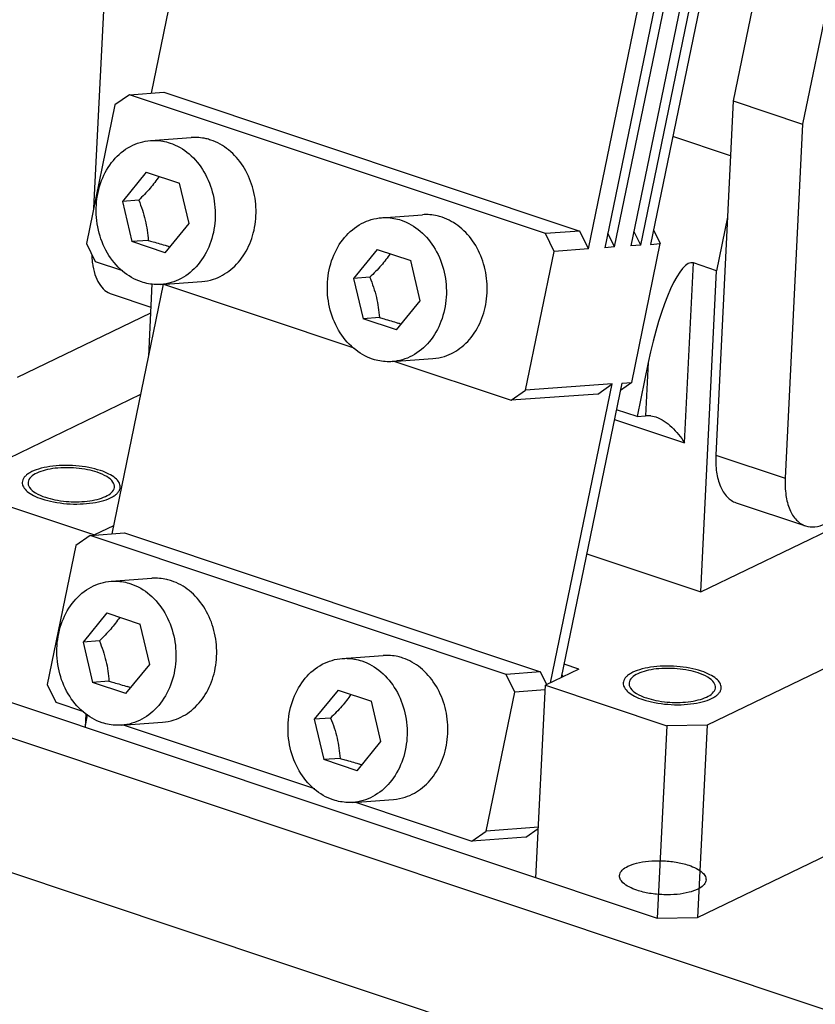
# Model space of a CAD drawing. Header units: millimetres. Extents: x -24622 to 2009, y -1603 to 2074.
# Tile 113 of 256: x -1459 to -1432, y 1072 to 1106. Entities that reach past the tile are written whole.
import ezdxf

# ---------------------------------------------------------------- set-up
doc = ezdxf.new("R2010")
doc.units = ezdxf.units.MM

msp = doc.modelspace()

# ---------------------------------------------------------------- linework, layer by layer
at = {"color": 7, "linetype": 'Continuous'}
for p, q in [((-1430.4, 1122.456), (-1434.36, 1103.223)), ((-1427.999, 1121.653), (-1431.958, 1102.421)), ((-1451.309, 1119.091), (-1454.52, 1103.493)), ((-1439.374, 1098.097), (-1435.906, 1114.944)), ((-1435.341, 1114.985), (-1438.809, 1098.138)), ((-1438.47, 1098.163), (-1435.001, 1115.01)), ((-1434.436, 1115.051), (-1437.904, 1098.204)), ((-1437.565, 1098.228), (-1434.096, 1115.076)), ((-1433.757, 1115.1), (-1437.225, 1098.253)), ((-1455.975, 1110.443), (-1456.512, 1099.502)), ((-1455.273, 1103.439), (-1455.773, 1103.091)), ((-1455.273, 1103.439), (-1454.086, 1103.525)), ((-1440.863, 1098.625), (-1455.273, 1103.439)), ((-1454.086, 1103.525), (-1439.676, 1098.712)), ((-1455.773, 1103.091), (-1456.764, 1098.277)), ((-1434.36, 1103.223), (-1434.962, 1090.951)), ((-1434.36, 1103.223), (-1431.958, 1102.421)), ((-1431.958, 1102.421), (-1432.56, 1090.149)), ((-1454.544, 1101.851), (-1453.13, 1101.954)), ((-1434.453, 1101.323), (-1436.456, 1101.992)), ((-1454.692, 1100.754), (-1455.518, 1099.743)), ((-1454.692, 1100.754), (-1453.537, 1100.368)), ((-1453.207, 1098.971), (-1453.537, 1100.368)), ((-1454.952, 1099.785), (-1455.518, 1099.743)), ((-1455.518, 1099.743), (-1455.188, 1098.347)), ((-1446.538, 1099.177), (-1445.124, 1099.28)), ((-1434.557, 1099.2), (-1434.94, 1097.341)), ((-1454.032, 1097.961), (-1453.207, 1098.971)), ((-1439.676, 1098.712), (-1440.863, 1098.625)), ((-1440.562, 1098.01), (-1440.863, 1098.625)), ((-1439.374, 1098.097), (-1439.676, 1098.712)), ((-1438.47, 1098.163), (-1438.705, 1098.643)), ((-1437.565, 1098.228), (-1437.8, 1098.709)), ((-1437.121, 1098.758), (-1436.886, 1098.278)), ((-1456.764, 1098.277), (-1456.463, 1097.662)), ((-1454.622, 1098.388), (-1455.188, 1098.347)), ((-1454.032, 1097.961), (-1455.188, 1098.347)), ((-1437.565, 1098.228), (-1437.904, 1098.204)), ((-1437.877, 1093.464), (-1436.886, 1098.278)), ((-1437.225, 1098.253), (-1436.886, 1098.278)), ((-1446.687, 1098.08), (-1447.512, 1097.069)), ((-1446.687, 1098.08), (-1445.531, 1097.694)), ((-1441.553, 1093.197), (-1440.562, 1098.01)), ((-1439.374, 1098.097), (-1440.562, 1098.01)), ((-1438.47, 1098.163), (-1438.809, 1098.138)), ((-1456.463, 1097.662), (-1455.507, 1097.343)), ((-1445.201, 1096.298), (-1445.531, 1097.694)), ((-1436.046, 1091.377), (-1435.741, 1097.608)), ((-1434.94, 1097.341), (-1435.741, 1097.608)), ((-1435.486, 1086.21), (-1434.94, 1097.341)), ((-1454.1, 1096.873), (-1455.882, 1088.222)), ((-1454.491, 1096.888), (-1454.613, 1094.382)), ((-1454.181, 1096.864), (-1452.767, 1096.967)), ((-1454.092, 1096.87), (-1447.501, 1094.669)), ((-1446.947, 1097.111), (-1447.512, 1097.069)), ((-1447.512, 1097.069), (-1447.182, 1095.673)), ((-1455.875, 1096.522), (-1454.531, 1096.072)), ((-1446.027, 1095.287), (-1445.201, 1096.298)), ((-1454.54, 1095.872), (-1459.162, 1093.637)), ((-1446.617, 1095.714), (-1447.182, 1095.673)), ((-1446.027, 1095.287), (-1447.182, 1095.673)), ((-1446.175, 1094.19), (-1444.761, 1094.293)), ((-1446.086, 1094.197), (-1442.052, 1092.849)), ((-1437.307, 1094.156), (-1437.692, 1092.286)), ((-1437.307, 1094.156), (-1437.398, 1092.307)), ((-1438.556, 1093.415), (-1441.553, 1093.197)), ((-1440.687, 1083.061), (-1438.556, 1093.415)), ((-1438.216, 1093.44), (-1440.316, 1083.241)), ((-1439.055, 1093.067), (-1438.556, 1093.415)), ((-1437.877, 1093.464), (-1438.267, 1093.193)), ((-1438.216, 1093.44), (-1437.877, 1093.464)), ((-1442.052, 1092.849), (-1441.553, 1093.197)), ((-1439.055, 1093.067), (-1442.052, 1092.849)), ((-1454.888, 1093.048), (-1460.885, 1090.148)), ((-1437.692, 1092.286), (-1438.405, 1092.524)), ((-1438.474, 1092.188), (-1436.046, 1091.377)), ((-1437.692, 1092.286), (-1437.398, 1092.307)), ((-1437.219, 1092.309), (-1437.037, 1092.274)), ((-1434.962, 1090.951), (-1432.56, 1090.149)), ((-1460.682, 1089.592), (-1456.479, 1088.188)), ((-1434.26, 1089.302), (-1431.858, 1088.5)), ((-1435.486, 1086.21), (-1429.876, 1088.922)), ((-1455.823, 1088.505), (-1456.479, 1088.188)), ((-1456.635, 1088.167), (-1457.134, 1087.819)), ((-1456.635, 1088.167), (-1455.447, 1088.253)), ((-1442.225, 1083.354), (-1456.635, 1088.167)), ((-1455.447, 1088.253), (-1441.037, 1083.44)), ((-1457.134, 1087.819), (-1458.125, 1083.006)), ((-1439.433, 1087.529), (-1435.486, 1086.21)), ((-1455.905, 1086.579), (-1454.491, 1086.682)), ((-1472.51, 1085.548), (-1428.479, 1070.841)), ((-1456.054, 1085.482), (-1456.879, 1084.472)), ((-1456.054, 1085.482), (-1454.898, 1085.096)), ((-1454.568, 1083.7), (-1454.898, 1085.096)), ((-1456.314, 1084.513), (-1456.879, 1084.472)), ((-1456.879, 1084.472), (-1456.549, 1083.075)), ((-1447.899, 1083.905), (-1446.486, 1084.008)), ((-1430.086, 1084.097), (-1435.267, 1081.592)), ((-1455.394, 1082.689), (-1454.568, 1083.7)), ((-1439.707, 1083.535), (-1440.868, 1082.974)), ((-1439.707, 1083.535), (-1440.22, 1083.706)), ((-1441.037, 1083.44), (-1442.225, 1083.354)), ((-1441.923, 1082.739), (-1442.225, 1083.354)), ((-1440.82, 1082.997), (-1441.037, 1083.44)), ((-1440.252, 1083.272), (-1440.293, 1083.355)), ((-1461.009, 1082.927), (-1436.992, 1074.905)), ((-1458.125, 1083.006), (-1457.824, 1082.391)), ((-1455.984, 1083.116), (-1456.549, 1083.075)), ((-1455.394, 1082.689), (-1456.549, 1083.075)), ((-1441.195, 1076.309), (-1440.868, 1082.974)), ((-1440.868, 1082.974), (-1436.665, 1081.57)), ((-1448.048, 1082.808), (-1448.874, 1081.798)), ((-1448.048, 1082.808), (-1446.893, 1082.422)), ((-1442.914, 1077.925), (-1441.923, 1082.739)), ((-1440.876, 1082.815), (-1441.923, 1082.739)), ((-1457.824, 1082.391), (-1456.868, 1082.071)), ((-1446.563, 1081.026), (-1446.893, 1082.422)), ((-1456.783, 1081.992), (-1456.806, 1081.524)), ((-1456.806, 1081.524), (-1456.721, 1081.935)), ((-1448.308, 1081.839), (-1448.874, 1081.798)), ((-1448.874, 1081.798), (-1448.544, 1080.401)), ((-1455.542, 1081.592), (-1454.129, 1081.695)), ((-1455.453, 1081.599), (-1448.863, 1079.397)), ((-1436.665, 1081.57), (-1436.992, 1074.905)), ((-1435.267, 1081.592), (-1436.665, 1081.57)), ((-1435.267, 1081.592), (-1435.594, 1074.927)), ((-1472.735, 1080.951), (-1428.704, 1066.244)), ((-1447.388, 1080.015), (-1446.563, 1081.026)), ((-1447.978, 1080.443), (-1448.544, 1080.401)), ((-1447.388, 1080.015), (-1448.544, 1080.401)), ((-1447.537, 1078.918), (-1446.123, 1079.021)), ((-1447.448, 1078.925), (-1443.414, 1077.577)), ((-1441.109, 1078.056), (-1442.914, 1077.925)), ((-1443.414, 1077.577), (-1442.914, 1077.925)), ((-1441.548, 1077.713), (-1443.414, 1077.577)), ((-1441.548, 1077.713), (-1441.111, 1078.017)), ((-1435.594, 1074.927), (-1430.026, 1077.619)), ((-1436.992, 1074.905), (-1435.594, 1074.927))]:
    msp.add_line(p, q, dxfattribs=at)
for centre, radius, start, end in [((-1456.099, 1091.856), 6.688, 70.5064, 71.5376), ((-1453.645, 1097.987), 2.936, 182.3895, 186.4896), ((-1453.952, 1097.955), 2.627, 186.5637, 187.6893), ((-1452.893, 1098.68), 1.717, 274.1923, 287.8851), ((-1448.094, 1089.182), 6.688, 70.5064, 71.5376), ((-1444.888, 1096.006), 1.717, 274.1923, 287.8851), ((-1457.461, 1076.584), 6.688, 70.5064, 71.5376), ((-1454.255, 1083.408), 1.717, 274.1923, 287.8851), ((-1449.455, 1073.91), 6.688, 70.5064, 71.5376), ((-1446.249, 1080.734), 1.717, 274.1923, 287.8851)]:
    msp.add_arc(centre, radius, start, end, dxfattribs=at)
for centre, major_axis, ratio, start_param, end_param in [((-1436.506, 1093.888), (0.743, 3.726), 0.220513, -0.027803, 1.542993), ((-1436.597, 1092.04), (0.991, -0.198), 0.186652, 2.285576, 2.547375)]:
    msp.add_ellipse(centre, major_axis=major_axis, ratio=ratio, start_param=start_param, end_param=end_param, dxfattribs=at)
for points, start_tangent, end_tangent in [([(-1452.453, 1101.867), (-1452.62, 1101.914), (-1453.129, 1101.954)], (-0.948491, 0.316804), (-0.997389, -0.072219)), ([(-1454.858, 1096.951), (-1455.516, 1097.328), (-1456.034, 1097.953), (-1456.347, 1098.75), (-1456.418, 1099.621), (-1456.237, 1100.46), (-1455.828, 1101.164), (-1455.239, 1101.647), (-1454.543, 1101.851)], (-0.948491, 0.316804), (0.997395, 0.072133)), ([(-1454.543, 1101.851), (-1454.373, 1101.855), (-1453.867, 1101.764)], (0.997395, 0.072133), (0.948491, -0.316804)), ([(-1453.867, 1101.764), (-1453.208, 1101.387), (-1452.691, 1100.762), (-1452.377, 1099.965), (-1452.307, 1099.094), (-1452.487, 1098.255), (-1452.897, 1097.551), (-1453.486, 1097.067), (-1454.182, 1096.864)], (0.948491, -0.316804), (-0.997395, -0.072133)), ([(-1452.366, 1097.045), (-1451.762, 1097.377), (-1451.284, 1097.93), (-1450.982, 1098.644), (-1450.887, 1099.444), (-1451.011, 1100.247), (-1451.339, 1100.965), (-1451.837, 1101.525), (-1452.453, 1101.867)], (0.951683, 0.307083), (-0.948491, 0.316804)), ([(-1454.245, 1100.607), (-1454.559, 1100.196), (-1454.952, 1099.785)], (-0.554871, -0.831936), (-0.718384, -0.695646)), ([(-1454.952, 1099.785), (-1454.724, 1099.091), (-1454.622, 1098.388)], (0.37945, -0.925212), (0.066624, -0.997778)), ([(-1444.447, 1099.193), (-1444.614, 1099.24), (-1445.124, 1099.28)], (-0.948491, 0.316804), (-0.997389, -0.072219)), ([(-1446.852, 1094.277), (-1447.511, 1094.654), (-1448.028, 1095.279), (-1448.342, 1096.076), (-1448.412, 1096.947), (-1448.232, 1097.786), (-1447.822, 1098.49), (-1447.233, 1098.973), (-1446.537, 1099.177)], (-0.948491, 0.316804), (0.997395, 0.072133)), ([(-1446.537, 1099.177), (-1446.367, 1099.181), (-1445.861, 1099.09)], (0.997395, 0.072133), (0.948491, -0.316804)), ([(-1445.861, 1099.09), (-1445.202, 1098.713), (-1444.685, 1098.088), (-1444.372, 1097.291), (-1444.301, 1096.42), (-1444.482, 1095.581), (-1444.891, 1094.877), (-1445.48, 1094.393), (-1446.176, 1094.19)], (0.948491, -0.316804), (-0.997395, -0.072133)), ([(-1444.36, 1094.371), (-1443.757, 1094.704), (-1443.278, 1095.256), (-1442.976, 1095.97), (-1442.881, 1096.77), (-1443.005, 1097.573), (-1443.333, 1098.292), (-1443.831, 1098.851), (-1444.447, 1099.193)], (0.951683, 0.307083), (-0.948491, 0.316804)), ([(-1454.622, 1098.388), (-1454.454, 1098.343), (-1453.981, 1098.2)], (0.966608, -0.25626), (0.948491, -0.316804)), ([(-1446.239, 1097.933), (-1446.554, 1097.522), (-1446.947, 1097.111)], (-0.554871, -0.831936), (-0.718384, -0.695646)), ([(-1456.556, 1097.604), (-1456.468, 1097.213), (-1456.32, 1096.894), (-1456.12, 1096.66), (-1455.875, 1096.522)], (0.133871, -0.990999), (0.948395, -0.317091)), ([(-1454.182, 1096.864), (-1454.352, 1096.86), (-1454.858, 1096.951)], (-0.997395, -0.072133), (-0.948491, 0.316804)), ([(-1446.947, 1097.111), (-1446.719, 1096.417), (-1446.617, 1095.714)], (0.37945, -0.925212), (0.066624, -0.997778)), ([(-1446.617, 1095.714), (-1446.449, 1095.669), (-1445.976, 1095.526)], (0.966608, -0.25626), (0.948491, -0.316804)), ([(-1446.176, 1094.19), (-1446.346, 1094.186), (-1446.852, 1094.277)], (-0.997395, -0.072133), (-0.948491, 0.316804)), ([(-1437.037, 1092.274), (-1436.756, 1092.132), (-1436.491, 1091.919), (-1436.046, 1091.377)], (0.948875, -0.315652), (0.537052, -0.843549)), ([(-1434.962, 1090.951), (-1434.937, 1090.36), (-1434.804, 1089.865), (-1434.573, 1089.504), (-1434.26, 1089.302)], (-0.048975, -0.9988), (0.948346, -0.317239)), ([(-1456.273, 1090.415), (-1456.679, 1090.52), (-1457.131, 1090.58), (-1457.595, 1090.591), (-1458.035, 1090.553), (-1458.42, 1090.467), (-1458.721, 1090.341), (-1458.832, 1090.265), (-1458.914, 1090.184), (-1458.966, 1090.097), (-1458.986, 1090.007)], (-0.948491, 0.316804), (-0.048575, -0.99882)), ([(-1456.392, 1090.357), (-1456.719, 1090.443), (-1457.118, 1090.5), (-1457.466, 1090.514), (-1457.84, 1090.493), (-1458.192, 1090.43), (-1458.48, 1090.329), (-1458.688, 1090.191), (-1458.785, 1090.015), (-1458.733, 1089.829), (-1458.525, 1089.643), (-1458.185, 1089.491)], (-0.948491, 0.316804), (0.948491, -0.316804)), ([(-1458.185, 1089.491), (-1457.858, 1089.404), (-1457.459, 1089.348), (-1457.111, 1089.333), (-1456.737, 1089.355), (-1456.385, 1089.418), (-1456.097, 1089.518), (-1455.889, 1089.656), (-1455.792, 1089.832), (-1455.843, 1090.019), (-1456.052, 1090.204), (-1456.392, 1090.357)], (0.948491, -0.316804), (-0.948491, 0.316804)), ([(-1455.59, 1089.841), (-1455.631, 1089.999), (-1455.763, 1090.153), (-1455.981, 1090.295), (-1456.273, 1090.415)], (0.048575, 0.99882), (-0.948491, 0.316804)), ([(-1458.986, 1090.007), (-1458.946, 1089.849), (-1458.814, 1089.695), (-1458.595, 1089.553), (-1458.304, 1089.433)], (-0.048575, -0.99882), (0.948491, -0.316804)), ([(-1432.56, 1090.149), (-1432.535, 1089.557), (-1432.402, 1089.063), (-1432.171, 1088.701), (-1431.858, 1088.5)], (-0.048975, -0.9988), (0.948395, -0.317091)), ([(-1458.304, 1089.433), (-1457.898, 1089.328), (-1457.446, 1089.268), (-1456.982, 1089.257), (-1456.542, 1089.295), (-1456.157, 1089.381), (-1455.856, 1089.507), (-1455.745, 1089.582), (-1455.663, 1089.664), (-1455.611, 1089.751), (-1455.59, 1089.841)], (0.948491, -0.316804), (0.048575, 0.99882)), ([(-1431.858, 1088.5), (-1431.532, 1088.467), (-1431.179, 1088.573)], (0.948395, -0.317091), (0.900295, 0.435279)), ([(-1456.219, 1081.679), (-1456.878, 1082.056), (-1457.395, 1082.681), (-1457.709, 1083.478), (-1457.779, 1084.349), (-1457.599, 1085.188), (-1457.189, 1085.892), (-1456.6, 1086.376), (-1455.904, 1086.579)], (-0.948491, 0.316804), (0.99739, 0.072196)), ([(-1455.904, 1086.579), (-1455.734, 1086.583), (-1455.228, 1086.493)], (0.99739, 0.072196), (0.948491, -0.316804)), ([(-1453.814, 1086.595), (-1453.981, 1086.642), (-1454.491, 1086.682)], (-0.948491, 0.316804), (-0.997389, -0.072219)), ([(-1453.727, 1081.774), (-1453.124, 1082.106), (-1452.645, 1082.658), (-1452.343, 1083.372), (-1452.249, 1084.173), (-1452.372, 1084.975), (-1452.7, 1085.694), (-1453.199, 1086.254), (-1453.814, 1086.595)], (0.951683, 0.307083), (-0.948491, 0.316804)), ([(-1455.228, 1086.493), (-1454.57, 1086.115), (-1454.052, 1085.49), (-1453.739, 1084.693), (-1453.668, 1083.822), (-1453.849, 1082.983), (-1454.258, 1082.279), (-1454.847, 1081.796), (-1455.543, 1081.592)], (0.948491, -0.316804), (-0.99739, -0.072196)), ([(-1455.607, 1085.335), (-1455.921, 1084.924), (-1456.314, 1084.513)], (-0.554871, -0.831936), (-0.718384, -0.695646)), ([(-1456.314, 1084.513), (-1456.086, 1083.819), (-1455.984, 1083.116)], (0.37945, -0.925212), (0.066624, -0.997778)), ([(-1448.214, 1079.005), (-1448.872, 1079.382), (-1449.39, 1080.007), (-1449.703, 1080.804), (-1449.774, 1081.675), (-1449.593, 1082.514), (-1449.183, 1083.218), (-1448.595, 1083.702), (-1447.899, 1083.905)], (-0.948491, 0.316804), (0.99739, 0.072196)), ([(-1447.899, 1083.905), (-1447.729, 1083.909), (-1447.223, 1083.819)], (0.99739, 0.072196), (0.948491, -0.316804)), ([(-1445.809, 1083.921), (-1445.975, 1083.968), (-1446.485, 1084.008)], (-0.948491, 0.316804), (-0.997389, -0.072219)), ([(-1445.722, 1079.1), (-1445.118, 1079.432), (-1444.64, 1079.984), (-1444.337, 1080.698), (-1444.243, 1081.499), (-1444.366, 1082.301), (-1444.695, 1083.02), (-1445.193, 1083.58), (-1445.809, 1083.921)], (0.951683, 0.307083), (-0.948491, 0.316804)), ([(-1447.223, 1083.819), (-1446.564, 1083.441), (-1446.046, 1082.816), (-1445.733, 1082.019), (-1445.662, 1081.148), (-1445.843, 1080.309), (-1446.253, 1079.605), (-1446.842, 1079.122), (-1447.537, 1078.918)], (0.948491, -0.316804), (-0.99739, -0.072196)), ([(-1435.458, 1083.463), (-1435.864, 1083.567), (-1436.316, 1083.628), (-1436.78, 1083.639), (-1437.221, 1083.6), (-1437.606, 1083.515), (-1437.906, 1083.389), (-1438.017, 1083.313), (-1438.1, 1083.231), (-1438.151, 1083.145), (-1438.172, 1083.055)], (-0.948491, 0.316804), (-0.048575, -0.99882)), ([(-1435.577, 1083.405), (-1435.904, 1083.491), (-1436.303, 1083.548), (-1436.652, 1083.562), (-1437.025, 1083.54), (-1437.377, 1083.478), (-1437.665, 1083.377), (-1437.874, 1083.239), (-1437.97, 1083.063), (-1437.919, 1082.876), (-1437.71, 1082.691), (-1437.37, 1082.538)], (-0.948491, 0.316804), (0.948491, -0.316804)), ([(-1437.37, 1082.538), (-1437.043, 1082.452), (-1436.645, 1082.395), (-1436.296, 1082.381), (-1435.922, 1082.403), (-1435.571, 1082.466), (-1435.282, 1082.566), (-1435.074, 1082.704), (-1434.977, 1082.88), (-1435.029, 1083.067), (-1435.237, 1083.252), (-1435.577, 1083.405)], (0.948491, -0.316804), (-0.948491, 0.316804)), ([(-1434.776, 1082.889), (-1434.816, 1083.047), (-1434.948, 1083.201), (-1435.167, 1083.342), (-1435.458, 1083.463)], (0.048575, 0.99882), (-0.948491, 0.316804)), ([(-1455.984, 1083.116), (-1455.816, 1083.071), (-1455.343, 1082.928)], (0.966608, -0.25626), (0.948491, -0.316804)), ([(-1438.172, 1083.055), (-1438.132, 1082.896), (-1437.999, 1082.742), (-1437.781, 1082.601), (-1437.49, 1082.48)], (-0.048575, -0.99882), (0.948491, -0.316804)), ([(-1437.49, 1082.48), (-1437.083, 1082.376), (-1436.631, 1082.316), (-1436.168, 1082.304), (-1435.727, 1082.343), (-1435.342, 1082.428), (-1435.041, 1082.555), (-1434.93, 1082.63), (-1434.848, 1082.712), (-1434.796, 1082.799), (-1434.776, 1082.889)], (0.948491, -0.316804), (0.048575, 0.99882)), ([(-1447.601, 1082.661), (-1447.915, 1082.25), (-1448.308, 1081.839)], (-0.554871, -0.831936), (-0.718384, -0.695646)), ([(-1448.308, 1081.839), (-1448.08, 1081.145), (-1447.978, 1080.443)], (0.37945, -0.925212), (0.066624, -0.997778)), ([(-1455.543, 1081.592), (-1455.713, 1081.589), (-1456.219, 1081.679)], (-0.99739, -0.072196), (-0.948491, 0.316804)), ([(-1447.978, 1080.443), (-1447.81, 1080.397), (-1447.337, 1080.254)], (0.966608, -0.25626), (0.948491, -0.316804)), ([(-1447.537, 1078.918), (-1447.708, 1078.915), (-1448.214, 1079.005)], (-0.99739, -0.072196), (-0.948491, 0.316804)), ([(-1437.697, 1075.874), (-1437.967, 1075.987), (-1438.179, 1076.134), (-1438.278, 1076.269), (-1438.293, 1076.421), (-1438.204, 1076.571), (-1438.011, 1076.704), (-1437.711, 1076.811), (-1437.298, 1076.882), (-1436.831, 1076.895), (-1436.34, 1076.847), (-1435.904, 1076.74)], (-0.948491, 0.316804), (0.948491, -0.316804)), ([(-1435.904, 1076.74), (-1435.634, 1076.627), (-1435.422, 1076.48), (-1435.323, 1076.345), (-1435.308, 1076.193), (-1435.397, 1076.043), (-1435.59, 1075.91), (-1435.89, 1075.803), (-1436.303, 1075.732), (-1436.77, 1075.719), (-1437.261, 1075.767), (-1437.697, 1075.874)], (0.948491, -0.316804), (-0.948491, 0.316804))]:
    msp.add_spline(points, degree=3, dxfattribs=dict(at, start_tangent=start_tangent, end_tangent=end_tangent))

doc.saveas('drawing.dxf')
